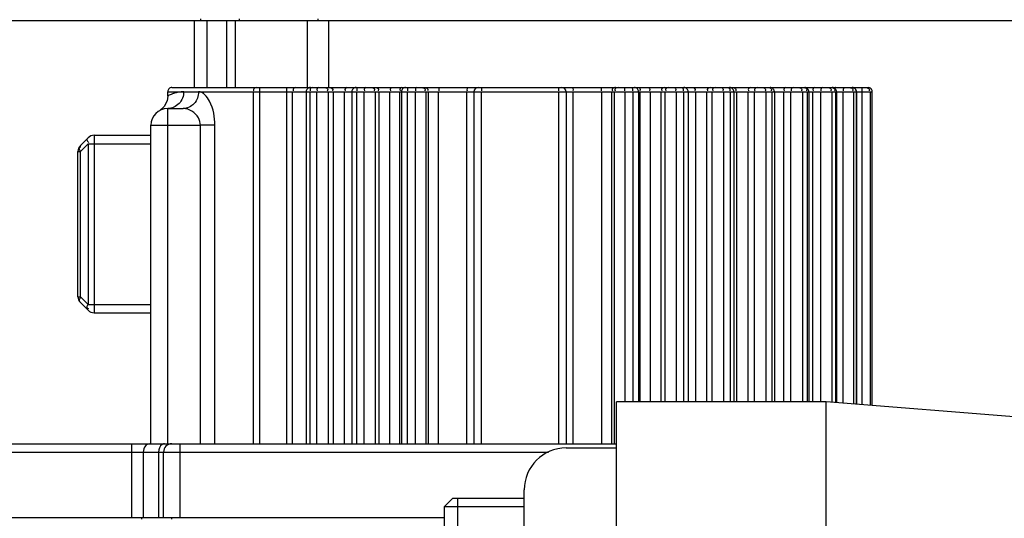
# Model space of a CAD drawing. Header units: millimetres. Extents: x 0 to 11890, y 0 to 8410.
# Tile 55 of 103: x 7196 to 7313, y 2450 to 2510. Entities that reach past the tile are written whole.
import ezdxf

# ---------------------------------------------------------------- set-up
doc = ezdxf.new("R2010")
doc.units = ezdxf.units.MM
doc.header["$LTSCALE"] = 653.95
doc.layers.get('0').update_dxf_attribs({"linetype": 'CONTINUOUS'})
for name, color, linetype in [('304105000049DXF_CONTINUOUS_LINE', 7, 'CONTINUOUS'), ('304304000001DXF_CONTINUOUS_LINE', 7, 'CONTINUOUS'), ('304304000002DXF_CONTINUOUS_LINE', 7, 'CONTINUOUS'), ('304304000003DXF_CONTINUOUS_LINE', 7, 'CONTINUOUS'), ('R50-1TANHUANDXF_CONTINUOUS_LINE', 7, 'CONTINUOUS'), ('运动范围_DXF_DIMENSION', 7, 'CONTINUOUS')]:
    doc.layers.add(name, color=color, linetype=linetype)
doc.styles.get("Standard").update_dxf_attribs({"font": 'txt', "width": 0.7})
doc.dimstyles.new('DIMSTYLE_6', dxfattribs={"dimtxt": 100, "dimasz": 60, "dimexe": 2, "dimexo": 0.2, "dimtad": 1, "dimdsep": 46, "dimtxsty": 'Standard', "dimblk": '_FILLED', "dimblk1": '_FILLED', "dimblk2": '_FILLED', "dimcen": 0.09, "dimclrt": 5, "dimazin": 2, "dimtp": 0.01, "dimtm": 0.01, "dimtfac": 1, "dimtofl": 0, "dimtmove": 0, "dimatfit": 3, "dimldrblk": '_FILLED', "dimfxl": 0, "dimtolj": 1, "dimarcsym": 0})

# ---------------------------------------------------------------- blocks, each defined once
blk = doc.blocks.new('_FILLED')
at = {"color": 0, "linetype": 'ByBlock'}
blk.add_solid([(0, 0), (-1, 0.1167), (-1, -0.1167)], dxfattribs=at)
blk = doc.blocks.new('*D32')
at = {"layer": '运动范围_DXF_DIMENSION', "color": 2, "linetype": 'Continuous', "transparency": 16777216}
for p, q in [((7110.32, 2268.78), (8176.66, 2729.53)), ((7641.5, 2498.29), (7110.32, 2268.78)), ((7641.5, 2498.29), (7641.5, 2498.29))]:
    blk.add_line(p, q, dxfattribs=at)
at = {"layer": '运动范围_DXF_DIMENSION', "color": 2, "linetype": 'Continuous', "transparency": 16777216, "xscale": 60, "yscale": 60, "zscale": 60, "rotation": 203.3686413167}
blk.add_blockref('_FILLED', (7641.5, 2498.29), dxfattribs=at)
blk = doc.blocks.new('*D33')
at = {"layer": '运动范围_DXF_DIMENSION', "color": 2, "linetype": 'Continuous', "transparency": 16777216}
for p, q in [((7110.32, 2268.78), (9496.4, 2841.39)), ((9066.77, 2738.28), (7110.32, 2268.78)), ((9066.77, 2738.28), (9066.77, 2738.28))]:
    blk.add_line(p, q, dxfattribs=at)
at = {"layer": '运动范围_DXF_DIMENSION', "color": 2, "linetype": 'Continuous', "transparency": 16777216, "xscale": 60, "yscale": 60, "zscale": 60, "rotation": 193.4941138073}
blk.add_blockref('_FILLED', (9066.77, 2738.28), dxfattribs=at)

msp = doc.modelspace()

# ---------------------------------------------------------------- linework, layer by layer
at = {"color": 2, "linetype": 'Continuous'}
msp.add_circle((7110.316, 2268.777), 578.65, dxfattribs=at)
at = {"layer": '304105000049DXF_CONTINUOUS_LINE', "color": 7, "linetype": 'Continuous'}
for p, q in [((7260.816, 2458.777), (7266.816, 2458.777)), ((7255.816, 2433.777), (7255.816, 2453.777))]:
    msp.add_line(p, q, dxfattribs=at)
msp.add_arc((7260.816, 2453.777), 5, 90, 180, dxfattribs=at)
at = {"layer": '304304000001DXF_CONTINUOUS_LINE', "color": 7, "linetype": 'Continuous'}
for p, q in [((7151.128, 2509.777), (7359.504, 2509.777)), ((7217.282, 2509.777), (7217.282, 2509.977)), ((7221.878, 2509.777), (7221.878, 2509.977)), ((7231.254, 2509.777), (7231.254, 2509.977))]:
    msp.add_line(p, q, dxfattribs=at)
at = {"layer": '304304000001DXF_CONTINUOUS_LINE', "color": 9, "linetype": 'Continuous'}
for p, q in [((7216.456, 2509.777), (7216.456, 2501.777)), ((7217.985, 2509.777), (7217.985, 2501.777)), ((7220.329, 2509.777), (7220.329, 2501.777)), ((7221.363, 2509.777), (7221.363, 2501.777)), ((7229.972, 2501.777), (7229.972, 2509.777)), ((7232.536, 2501.777), (7232.536, 2509.777))]:
    msp.add_line(p, q, dxfattribs=at)
at = {"layer": '304304000002DXF_CONTINUOUS_LINE', "color": 7, "linetype": 'Continuous'}
for p, q in [((7247.317, 2452.777), (7246.317, 2451.777)), ((7247.316, 2452.777), (7255.816, 2452.777)), ((7246.316, 2435.277), (7246.316, 2451.777)), ((7246.316, 2451.777), (7255.816, 2451.777))]:
    msp.add_line(p, q, dxfattribs=at)
at = {"layer": '304304000002DXF_CONTINUOUS_LINE', "color": 2, "linetype": 'Continuous'}
msp.add_line((7247.916, 2435.277), (7247.916, 2452.777), dxfattribs=at)
at = {"layer": '304304000003DXF_CONTINUOUS_LINE', "color": 7, "linetype": 'Continuous'}
for p, q in [((7213.816, 2501.777), (7235.728, 2501.777)), ((7235.77, 2501.777), (7280.303, 2501.777)), ((7280.32, 2501.777), (7289.257, 2501.777)), ((7289.342, 2501.777), (7296.816, 2501.777)), ((7213.316, 2500.76), (7213.316, 2501.277)), ((7229.83, 2501.277), (7229.83, 2459.277)), ((7235.27, 2501.277), (7235.27, 2459.277)), ((7241.18, 2501.277), (7241.18, 2459.277)), ((7249.816, 2501.277), (7249.816, 2459.277)), ((7260.816, 2501.277), (7260.816, 2459.277)), ((7269.453, 2501.277), (7269.453, 2464.277)), ((7275.362, 2501.277), (7275.362, 2464.277)), ((7280.803, 2501.277), (7280.803, 2464.277)), ((7285.641, 2501.277), (7285.641, 2464.277)), ((7289.757, 2501.277), (7289.757, 2464.277)), ((7293.049, 2501.277), (7293.049, 2464.179)), ((7295.437, 2501.277), (7295.437, 2463.989)), ((7297.288, 2463.841), (7297.288, 2501.445)), ((7212.896, 2499.514), (7212.334, 2499.019)), ((7213.316, 2499.277), (7215.167, 2499.277)), ((7211.316, 2459.277), (7211.316, 2497.277)), ((7203.824, 2495.785), (7202.909, 2494.871)), ((7204.531, 2496.078), (7211.316, 2496.078)), ((7202.616, 2476.821), (7202.616, 2494.164)), ((7203.824, 2475.199), (7202.909, 2476.113)), ((7204.531, 2474.906), (7211.316, 2474.906)), ((7191.316, 2459.277), (7266.816, 2459.277)), ((7212.816, 2450.477), (7212.816, 2458.277)), ((7190.316, 2450.477), (7246.316, 2450.477)), ((7210.231, 2450.277), (7210.231, 2450.477)), ((7213.816, 2450.277), (7213.816, 2450.477))]:
    msp.add_line(p, q, dxfattribs=at)
at = {"layer": '304304000003DXF_CONTINUOUS_LINE', "color": 9, "linetype": 'Continuous'}
for p, q in [((7224.245, 2501.777), (7224.245, 2459.277)), ((7227.506, 2459.277), (7227.506, 2501.777)), ((7296.069, 2501.777), (7296.069, 2463.938)), ((7213.316, 2501.277), (7297.29, 2501.277)), ((7223.487, 2501.277), (7223.487, 2459.277)), ((7228.201, 2459.277), (7228.201, 2501.277)), ((7230.242, 2501.277), (7230.242, 2459.277)), ((7231.051, 2501.277), (7231.051, 2459.277)), ((7232.448, 2501.277), (7232.448, 2459.277)), ((7233.064, 2459.277), (7233.064, 2501.277)), ((7234.41, 2459.277), (7234.41, 2501.277)), ((7235.816, 2501.277), (7235.816, 2459.277)), ((7236.707, 2501.277), (7236.707, 2459.277)), ((7238.052, 2501.277), (7238.052, 2459.277)), ((7238.529, 2459.277), (7238.529, 2501.277)), ((7239.817, 2459.277), (7239.817, 2501.277)), ((7240.97, 2501.277), (7240.97, 2459.277)), ((7241.871, 2501.277), (7241.871, 2459.277)), ((7242.822, 2501.277), (7242.822, 2459.277)), ((7244.082, 2501.277), (7244.082, 2459.277)), ((7244.406, 2459.277), (7244.406, 2501.277)), ((7245.607, 2459.277), (7245.607, 2501.277)), ((7248.979, 2459.277), (7248.979, 2501.277)), ((7250.707, 2501.277), (7250.707, 2459.277)), ((7259.926, 2501.277), (7259.926, 2459.277)), ((7261.654, 2459.277), (7261.654, 2501.277)), ((7265.026, 2501.277), (7265.026, 2459.277)), ((7266.226, 2501.277), (7266.226, 2459.277)), ((7266.551, 2501.277), (7266.551, 2459.277)), ((7267.811, 2501.277), (7267.811, 2464.277)), ((7268.762, 2501.277), (7268.762, 2464.277)), ((7269.663, 2464.277), (7269.663, 2501.277)), ((7270.816, 2501.277), (7270.816, 2464.277)), ((7272.104, 2501.277), (7272.104, 2464.277)), ((7272.58, 2501.277), (7272.58, 2464.277)), ((7273.925, 2501.277), (7273.925, 2464.277)), ((7274.816, 2501.277), (7274.816, 2464.277)), ((7276.223, 2501.277), (7276.223, 2464.277)), ((7277.568, 2501.277), (7277.568, 2464.277)), ((7278.185, 2501.277), (7278.185, 2464.277)), ((7279.582, 2501.277), (7279.582, 2464.277)), ((7280.391, 2501.277), (7280.391, 2464.277)), ((7281.116, 2501.277), (7281.116, 2464.277)), ((7282.485, 2501.277), (7282.485, 2464.277)), ((7283.227, 2501.277), (7283.227, 2464.277)), ((7284.641, 2501.277), (7284.641, 2464.277)), ((7285.348, 2501.277), (7285.348, 2464.277)), ((7286.732, 2501.277), (7286.732, 2464.277)), ((7287.581, 2501.277), (7287.581, 2464.277)), ((7288.978, 2501.277), (7288.978, 2464.277)), ((7289.566, 2501.277), (7289.566, 2464.277)), ((7290.206, 2501.277), (7290.206, 2464.277)), ((7291.141, 2501.277), (7291.141, 2464.277)), ((7292.486, 2501.277), (7292.486, 2464.224)), ((7292.94, 2501.277), (7292.94, 2464.188)), ((7293.819, 2501.277), (7293.819, 2464.118)), ((7295.079, 2501.277), (7295.079, 2464.017)), ((7295.388, 2501.277), (7295.388, 2463.993)), ((7297.063, 2501.277), (7297.063, 2463.859)), ((7213.316, 2459.277), (7213.316, 2499.277)), ((7211.316, 2497.277), (7213.316, 2497.277)), ((7213.316, 2497.277), (7217.211, 2497.277)), ((7217.211, 2459.277), (7217.211, 2497.277)), ((7218.943, 2497.277), (7217.211, 2497.277)), ((7218.943, 2459.277), (7218.943, 2497.277)), ((7204.531, 2496.078), (7204.531, 2474.906)), ((7203.824, 2495.078), (7202.909, 2494.164)), ((7203.824, 2495.078), (7203.824, 2475.906)), ((7203.824, 2495.078), (7211.316, 2495.078)), ((7202.616, 2494.164), (7202.909, 2494.164)), ((7202.909, 2476.821), (7202.909, 2494.164)), ((7202.616, 2476.821), (7202.909, 2476.821)), ((7203.824, 2475.906), (7202.909, 2476.821)), ((7203.824, 2475.906), (7211.316, 2475.906)), ((7208.988, 2459.277), (7208.988, 2450.477)), ((7214.816, 2450.477), (7214.816, 2459.277)), ((7190.316, 2458.277), (7258.727, 2458.277)), ((7210.402, 2458.277), (7210.402, 2450.477)), ((7212.231, 2458.277), (7212.231, 2450.477))]:
    msp.add_line(p, q, dxfattribs=at)
at = {"layer": '304304000003DXF_CONTINUOUS_LINE', "color": 7, "linetype": 'Continuous'}
msp.add_lwpolyline([(7213.316, 2500.741), (7213.236, 2500.181), (7212.896, 2499.514)], dxfattribs=at)
for centre, radius, start, end in [((7213.816, 2501.277), 0.5, 89.99994, 180), ((7230.33, 2501.277), 0.5, 89.99973, 180), ((7235.77, 2501.277), 0.5, 89.99986, 180), ((7241.68, 2501.277), 0.5, 89.99995, 180), ((7250.316, 2501.277), 0.5, 90, 180), ((7260.316, 2501.277), 0.5, 0, 90), ((7268.953, 2501.277), 0.5, 0, 90.0009), ((7274.862, 2501.277), 0.5, 0, 90.00068), ((7280.303, 2501.277), 0.5, 0, 90.0006), ((7285.141, 2501.277), 0.5, 0, 90.00051), ((7289.257, 2501.277), 0.5, 0, 90.00027), ((7292.549, 2501.277), 0.5, 0, 90.00014), ((7294.937, 2501.277), 0.5, 0, 90.00005), ((7296.816, 2501.277), 0.5, 19.55938, 90), ((7213.316, 2497.277), 2, 90, 180), ((7204.531, 2495.078), 1, 90, 135), ((7203.616, 2494.164), 1, 135, 180), ((7203.616, 2476.821), 1, 180, 225), ((7204.531, 2475.906), 1, 225, 270), ((7213.816, 2458.277), 1, 90, 180)]:
    msp.add_arc(centre, radius, start, end, dxfattribs=at)
at = {"layer": '304304000003DXF_CONTINUOUS_LINE', "color": 9, "linetype": 'Continuous'}
for centre, radius, start, end in [((7215.226, 2497.622), 3.655, 90.00224, 109.2304), ((7280.625, 2501.589), 0.457, 332.5109, 335.42656), ((7203.584, 2476.034), 0.931, 131.36114, 135.39958)]:
    msp.add_arc(centre, radius, start, end, dxfattribs=at)
for points, knots in [([(7223.866, 2501.777), (7223.793, 2501.777), (7223.644, 2501.74), (7223.538, 2501.601), (7223.538, 2501.527)], [0, 0, 0, 0, 0.4995794, 1, 1, 1, 1]), ([(7223.538, 2501.527), (7223.538, 2501.503), (7223.547, 2501.451), (7223.57, 2501.403), (7223.585, 2501.378)], [0, 0, 0, 0, 0.4506551, 1, 1, 1, 1]), ([(7228.549, 2501.777), (7228.462, 2501.777), (7228.251, 2501.711), (7228.243, 2501.466), (7228.291, 2501.378)], [0, 0, 0, 0, 0.4629465, 1, 1, 1, 1]), ([(7230.536, 2501.777), (7230.477, 2501.777), (7230.347, 2501.727), (7230.281, 2501.597), (7230.281, 2501.527)], [0, 0, 0, 0, 0.4573815, 1, 1, 1, 1]), ([(7230.281, 2501.527), (7230.281, 2501.504), (7230.288, 2501.452), (7230.306, 2501.404), (7230.318, 2501.378)], [0, 0, 0, 0, 0.4582161, 1, 1, 1, 1]), ([(7231.345, 2501.777), (7231.27, 2501.777), (7231.081, 2501.689), (7231.085, 2501.469), (7231.127, 2501.378)], [0, 0, 0, 0, 0.4287527, 1, 1, 1, 1]), ([(7232.043, 2501.777), (7232.121, 2501.777), (7232.275, 2501.743), (7232.394, 2501.602), (7232.394, 2501.527)], [0, 0, 0, 0, 0.509897, 1, 1, 1, 1]), ([(7232.394, 2501.527), (7232.394, 2501.503), (7232.384, 2501.45), (7232.359, 2501.403), (7232.343, 2501.378)], [0, 0, 0, 0, 0.448149, 1, 1, 1, 1]), ([(7232.66, 2501.777), (7232.758, 2501.777), (7232.991, 2501.732), (7233.014, 2501.463), (7232.96, 2501.378)], [0, 0, 0, 0, 0.4956057, 1, 1, 1, 1]), ([(7234.678, 2501.777), (7234.608, 2501.777), (7234.431, 2501.678), (7234.44, 2501.47), (7234.479, 2501.378)], [0, 0, 0, 0, 0.4111347, 1, 1, 1, 1]), ([(7235.728, 2501.777), (7235.721, 2501.777), (7235.705, 2501.776), (7235.69, 2501.773), (7235.683, 2501.77)], [0, 0, 0, 0, 0.4790315, 1, 1, 1, 1]), ([(7236.043, 2501.777), (7235.996, 2501.777), (7235.885, 2501.713), (7235.847, 2501.594), (7235.847, 2501.527)], [0, 0, 0, 0, 0.413778, 1, 1, 1, 1]), ([(7235.847, 2501.527), (7235.847, 2501.504), (7235.852, 2501.453), (7235.866, 2501.404), (7235.875, 2501.378)], [0, 0, 0, 0, 0.4631476, 1, 1, 1, 1]), ([(7236.934, 2501.777), (7236.873, 2501.777), (7236.717, 2501.66), (7236.732, 2501.472), (7236.766, 2501.378)], [0, 0, 0, 0, 0.3817373, 1, 1, 1, 1]), ([(7237.607, 2501.777), (7237.714, 2501.777), (7237.961, 2501.747), (7237.995, 2501.46), (7237.938, 2501.378)], [0, 0, 0, 0, 0.5170402, 1, 1, 1, 1]), ([(7238.083, 2501.777), (7238.19, 2501.777), (7238.437, 2501.747), (7238.471, 2501.46), (7238.414, 2501.378)], [0, 0, 0, 0, 0.5170402, 1, 1, 1, 1]), ([(7240.016, 2501.777), (7239.96, 2501.777), (7239.82, 2501.647), (7239.839, 2501.474), (7239.868, 2501.378)], [0, 0, 0, 0, 0.3606471, 1, 1, 1, 1]), ([(7241.154, 2501.777), (7241.1, 2501.777), (7240.971, 2501.639), (7240.99, 2501.474), (7241.018, 2501.378)], [0, 0, 0, 0, 0.3494586, 1, 1, 1, 1]), ([(7242.026, 2501.777), (7241.99, 2501.777), (7241.906, 2501.692), (7241.892, 2501.592), (7241.892, 2501.527)], [0, 0, 0, 0, 0.3550393, 1, 1, 1, 1]), ([(7241.892, 2501.527), (7241.892, 2501.504), (7241.895, 2501.454), (7241.905, 2501.404), (7241.911, 2501.378)], [0, 0, 0, 0, 0.467256, 1, 1, 1, 1]), ([(7242.977, 2501.777), (7242.928, 2501.777), (7242.819, 2501.624), (7242.838, 2501.475), (7242.862, 2501.378)], [0, 0, 0, 0, 0.3271392, 1, 1, 1, 1]), ([(7243.931, 2501.777), (7243.971, 2501.777), (7244.054, 2501.767), (7244.135, 2501.742), (7244.175, 2501.725)], [0, 0, 0, 0, 0.4798346, 1, 1, 1, 1]), ([(7244.019, 2501.527), (7244.019, 2501.503), (7244.006, 2501.449), (7243.978, 2501.403), (7243.96, 2501.378)], [0, 0, 0, 0, 0.4407632, 1, 1, 1, 1]), ([(7244.175, 2501.725), (7244.237, 2501.697), (7244.379, 2501.608), (7244.327, 2501.437), (7244.284, 2501.378)], [0, 0, 0, 0, 0.4822125, 1, 1, 1, 1]), ([(7245.731, 2501.777), (7245.687, 2501.777), (7245.604, 2501.608), (7245.619, 2501.476), (7245.639, 2501.378)], [0, 0, 0, 0, 0.3049257, 1, 1, 1, 1]), ([(7249.06, 2501.777), (7249.022, 2501.777), (7248.985, 2501.585), (7248.987, 2501.477), (7249, 2501.378)], [0, 0, 0, 0, 0.2763083, 1, 1, 1, 1]), ([(7250.762, 2501.777), (7250.738, 2501.777), (7250.724, 2501.653), (7250.714, 2501.59), (7250.714, 2501.527)], [0, 0, 0, 0, 0.2699102, 1, 1, 1, 1]), ([(7250.714, 2501.527), (7250.714, 2501.504), (7250.715, 2501.454), (7250.719, 2501.405), (7250.721, 2501.378)], [0, 0, 0, 0, 0.4704781, 1, 1, 1, 1]), ([(7259.871, 2501.777), (7259.894, 2501.777), (7259.909, 2501.653), (7259.919, 2501.59), (7259.919, 2501.527)], [0, 0, 0, 0, 0.2699102, 1, 1, 1, 1]), ([(7259.919, 2501.527), (7259.919, 2501.504), (7259.918, 2501.454), (7259.914, 2501.405), (7259.912, 2501.378)], [0, 0, 0, 0, 0.4704781, 1, 1, 1, 1]), ([(7261.573, 2501.777), (7261.611, 2501.777), (7261.648, 2501.585), (7261.646, 2501.477), (7261.633, 2501.378)], [0, 0, 0, 0, 0.276308, 1, 1, 1, 1]), ([(7264.902, 2501.777), (7264.946, 2501.777), (7265.029, 2501.608), (7265.013, 2501.476), (7264.994, 2501.378)], [0, 0, 0, 0, 0.3049258, 1, 1, 1, 1]), ([(7266.458, 2501.725), (7266.396, 2501.697), (7266.254, 2501.608), (7266.305, 2501.437), (7266.349, 2501.378)], [0, 0, 0, 0, 0.4822122, 1, 1, 1, 1]), ([(7266.702, 2501.777), (7266.662, 2501.777), (7266.578, 2501.767), (7266.498, 2501.742), (7266.458, 2501.725)], [0, 0, 0, 0, 0.4798346, 1, 1, 1, 1]), ([(7266.614, 2501.527), (7266.614, 2501.503), (7266.626, 2501.449), (7266.655, 2501.403), (7266.673, 2501.378)], [0, 0, 0, 0, 0.4407632, 1, 1, 1, 1]), ([(7267.656, 2501.777), (7267.705, 2501.777), (7267.813, 2501.624), (7267.794, 2501.475), (7267.771, 2501.378)], [0, 0, 0, 0, 0.3271392, 1, 1, 1, 1]), ([(7268.607, 2501.777), (7268.643, 2501.777), (7268.726, 2501.692), (7268.741, 2501.592), (7268.741, 2501.527)], [0, 0, 0, 0, 0.3550393, 1, 1, 1, 1]), ([(7268.741, 2501.527), (7268.741, 2501.504), (7268.738, 2501.454), (7268.728, 2501.404), (7268.722, 2501.378)], [0, 0, 0, 0, 0.467256, 1, 1, 1, 1]), ([(7269.479, 2501.777), (7269.532, 2501.777), (7269.662, 2501.639), (7269.643, 2501.474), (7269.615, 2501.378)], [0, 0, 0, 0, 0.3494585, 1, 1, 1, 1]), ([(7270.617, 2501.777), (7270.673, 2501.777), (7270.812, 2501.647), (7270.794, 2501.474), (7270.764, 2501.378)], [0, 0, 0, 0, 0.3606472, 1, 1, 1, 1]), ([(7272.55, 2501.777), (7272.442, 2501.777), (7272.196, 2501.747), (7272.161, 2501.46), (7272.219, 2501.378)], [0, 0, 0, 0, 0.5170402, 1, 1, 1, 1]), ([(7273.026, 2501.777), (7272.919, 2501.777), (7272.672, 2501.747), (7272.638, 2501.46), (7272.695, 2501.378)], [0, 0, 0, 0, 0.5170402, 1, 1, 1, 1]), ([(7273.698, 2501.777), (7273.76, 2501.777), (7273.916, 2501.66), (7273.9, 2501.472), (7273.867, 2501.378)], [0, 0, 0, 0, 0.3817373, 1, 1, 1, 1]), ([(7274.589, 2501.777), (7274.636, 2501.777), (7274.748, 2501.713), (7274.786, 2501.594), (7274.786, 2501.527)], [0, 0, 0, 0, 0.413778, 1, 1, 1, 1]), ([(7274.786, 2501.527), (7274.786, 2501.504), (7274.781, 2501.453), (7274.767, 2501.404), (7274.758, 2501.378)], [0, 0, 0, 0, 0.4631476, 1, 1, 1, 1]), ([(7274.905, 2501.777), (7274.912, 2501.777), (7274.927, 2501.776), (7274.942, 2501.773), (7274.95, 2501.77)], [0, 0, 0, 0, 0.4790303, 1, 1, 1, 1]), ([(7275.955, 2501.777), (7276.025, 2501.777), (7276.202, 2501.678), (7276.193, 2501.47), (7276.154, 2501.378)], [0, 0, 0, 0, 0.4111348, 1, 1, 1, 1]), ([(7277.973, 2501.777), (7277.875, 2501.777), (7277.642, 2501.732), (7277.619, 2501.463), (7277.673, 2501.378)], [0, 0, 0, 0, 0.4956056, 1, 1, 1, 1]), ([(7278.59, 2501.777), (7278.491, 2501.777), (7278.259, 2501.732), (7278.236, 2501.463), (7278.289, 2501.378)], [0, 0, 0, 0, 0.4956056, 1, 1, 1, 1]), ([(7279.288, 2501.777), (7279.363, 2501.777), (7279.552, 2501.689), (7279.548, 2501.469), (7279.506, 2501.378)], [0, 0, 0, 0, 0.4287527, 1, 1, 1, 1]), ([(7280.097, 2501.777), (7280.156, 2501.777), (7280.285, 2501.727), (7280.352, 2501.597), (7280.352, 2501.527)], [0, 0, 0, 0, 0.4573815, 1, 1, 1, 1]), ([(7280.352, 2501.527), (7280.352, 2501.504), (7280.345, 2501.452), (7280.327, 2501.404), (7280.315, 2501.378)], [0, 0, 0, 0, 0.4582161, 1, 1, 1, 1]), ([(7280.785, 2501.777), (7280.866, 2501.777), (7281.06, 2501.71), (7281.081, 2501.486), (7281.041, 2501.399)], [0, 0, 0, 0, 0.4579279, 1, 1, 1, 1]), ([(7282.838, 2501.777), (7282.712, 2501.777), (7282.477, 2501.628), (7282.547, 2501.431), (7282.576, 2501.378)], [0, 0, 0, 0, 0.6782184, 1, 1, 1, 1]), ([(7283.58, 2501.777), (7283.454, 2501.777), (7283.219, 2501.628), (7283.289, 2501.431), (7283.318, 2501.378)], [0, 0, 0, 0, 0.6782184, 1, 1, 1, 1]), ([(7284.287, 2501.777), (7284.356, 2501.777), (7284.5, 2501.737), (7284.594, 2501.599), (7284.594, 2501.527)], [0, 0, 0, 0, 0.4883437, 1, 1, 1, 1]), ([(7284.594, 2501.527), (7284.594, 2501.504), (7284.585, 2501.451), (7284.564, 2501.403), (7284.55, 2501.378)], [0, 0, 0, 0, 0.4530423, 1, 1, 1, 1]), ([(7284.994, 2501.777), (7285.063, 2501.777), (7285.207, 2501.737), (7285.301, 2501.599), (7285.301, 2501.527)], [0, 0, 0, 0, 0.4883437, 1, 1, 1, 1]), ([(7285.301, 2501.527), (7285.301, 2501.504), (7285.292, 2501.451), (7285.271, 2501.403), (7285.257, 2501.378)], [0, 0, 0, 0, 0.4530423, 1, 1, 1, 1]), ([(7287.026, 2501.777), (7286.951, 2501.777), (7286.762, 2501.689), (7286.766, 2501.469), (7286.808, 2501.378)], [0, 0, 0, 0, 0.4287527, 1, 1, 1, 1]), ([(7287.875, 2501.777), (7287.8, 2501.777), (7287.611, 2501.689), (7287.615, 2501.469), (7287.657, 2501.378)], [0, 0, 0, 0, 0.4287527, 1, 1, 1, 1]), ([(7288.573, 2501.777), (7288.651, 2501.777), (7288.805, 2501.743), (7288.924, 2501.602), (7288.924, 2501.527)], [0, 0, 0, 0, 0.509897, 1, 1, 1, 1]), ([(7288.924, 2501.527), (7288.924, 2501.503), (7288.914, 2501.45), (7288.889, 2501.403), (7288.874, 2501.378)], [0, 0, 0, 0, 0.448149, 1, 1, 1, 1]), ([(7289.161, 2501.777), (7289.195, 2501.777), (7289.267, 2501.767), (7289.335, 2501.742), (7289.368, 2501.725)], [0, 0, 0, 0, 0.4761516, 1, 1, 1, 1]), ([(7289.368, 2501.725), (7289.407, 2501.705), (7289.478, 2501.655), (7289.511, 2501.569), (7289.511, 2501.527)], [0, 0, 0, 0, 0.5097825, 1, 1, 1, 1]), ([(7289.511, 2501.527), (7289.511, 2501.503), (7289.502, 2501.45), (7289.477, 2501.403), (7289.461, 2501.378)], [0, 0, 0, 0, 0.448149, 1, 1, 1, 1]), ([(7290.433, 2501.777), (7290.371, 2501.777), (7290.216, 2501.66), (7290.231, 2501.472), (7290.265, 2501.378)], [0, 0, 0, 0, 0.3817373, 1, 1, 1, 1]), ([(7291.368, 2501.777), (7291.306, 2501.777), (7291.151, 2501.66), (7291.166, 2501.472), (7291.199, 2501.378)], [0, 0, 0, 0, 0.3817373, 1, 1, 1, 1]), ([(7292.04, 2501.777), (7292.126, 2501.777), (7292.287, 2501.747), (7292.426, 2501.605), (7292.426, 2501.527)], [0, 0, 0, 0, 0.5245399, 1, 1, 1, 1]), ([(7292.426, 2501.527), (7292.426, 2501.503), (7292.415, 2501.45), (7292.388, 2501.403), (7292.371, 2501.378)], [0, 0, 0, 0, 0.4439546, 1, 1, 1, 1]), ([(7292.494, 2501.777), (7292.58, 2501.777), (7292.741, 2501.747), (7292.88, 2501.605), (7292.88, 2501.527)], [0, 0, 0, 0, 0.5245399, 1, 1, 1, 1]), ([(7292.88, 2501.527), (7292.88, 2501.503), (7292.869, 2501.45), (7292.842, 2501.403), (7292.825, 2501.378)], [0, 0, 0, 0, 0.4439546, 1, 1, 1, 1]), ([(7292.975, 2501.777), (7292.954, 2501.777), (7292.905, 2501.746), (7292.878, 2501.699), (7292.866, 2501.67)], [0, 0, 0, 0, 0.3943671, 1, 1, 1, 1]), ([(7293.973, 2501.777), (7293.925, 2501.777), (7293.816, 2501.624), (7293.835, 2501.475), (7293.859, 2501.378)], [0, 0, 0, 0, 0.3271392, 1, 1, 1, 1]), ([(7294.912, 2501.777), (7294.952, 2501.777), (7295.036, 2501.767), (7295.116, 2501.742), (7295.156, 2501.725)], [0, 0, 0, 0, 0.4798346, 1, 1, 1, 1]), ([(7295.015, 2501.527), (7295.015, 2501.503), (7295.003, 2501.449), (7294.974, 2501.403), (7294.956, 2501.378)], [0, 0, 0, 0, 0.4407632, 1, 1, 1, 1]), ([(7295.156, 2501.725), (7295.218, 2501.697), (7295.36, 2501.608), (7295.309, 2501.437), (7295.265, 2501.378)], [0, 0, 0, 0, 0.4822122, 1, 1, 1, 1]), ([(7296.996, 2501.527), (7296.996, 2501.503), (7296.983, 2501.449), (7296.953, 2501.402), (7296.935, 2501.378)], [0, 0, 0, 0, 0.4384313, 1, 1, 1, 1]), ([(7214.022, 2501.073), (7213.918, 2501.037), (7213.683, 2500.931), (7213.425, 2500.845), (7213.316, 2500.742)], [0, 0, 0, 0, 0.4246143, 1, 1, 1, 1]), ([(7216.992, 2501.277), (7216.992, 2500.773), (7216.643, 2499.749), (7215.639, 2499.277), (7215.167, 2499.277)], [0, 0, 0, 0, 0.5161599, 1, 1, 1, 1]), ([(7218.943, 2497.277), (7218.944, 2498.256), (7218.732, 2499.737), (7217.569, 2501.277), (7216.992, 2501.277)], [0, 0, 0, 0, 0.6289491, 1, 1, 1, 1]), ([(7217.211, 2497.277), (7217.211, 2497.584), (7216.938, 2498.596), (7215.874, 2499.277), (7215.167, 2499.277)], [0, 0, 0, 0, 0.3024474, 1, 1, 1, 1]), ([(7203.824, 2495.785), (7203.761, 2495.723), (7203.601, 2495.517), (7203.789, 2495.294), (7203.893, 2495.209)], [0, 0, 0, 0, 0.3958442, 1, 1, 1, 1]), ([(7202.794, 2494.448), (7202.776, 2494.515), (7202.733, 2494.681), (7202.906, 2494.731), (7202.969, 2494.724)], [0, 0, 0, 0, 0.5217824, 1, 1, 1, 1]), ([(7202.909, 2494.164), (7202.886, 2494.21), (7202.843, 2494.303), (7202.808, 2494.399), (7202.794, 2494.448)], [0, 0, 0, 0, 0.5042879, 1, 1, 1, 1]), ([(7202.909, 2476.113), (7202.813, 2476.21), (7202.725, 2476.467), (7202.87, 2476.636), (7202.921, 2476.688)], [0, 0, 0, 0, 0.651049, 1, 1, 1, 1]), ([(7203.824, 2475.906), (7203.766, 2475.791), (7203.569, 2475.587), (7203.812, 2475.386), (7203.893, 2475.401)], [0, 0, 0, 0, 0.6073295, 1, 1, 1, 1]), ([(7211.109, 2459.277), (7210.809, 2459.277), (7210.445, 2458.82), (7210.402, 2458.405), (7210.402, 2458.277)], [0, 0, 0, 0, 0.70154, 1, 1, 1, 1]), ([(7212.938, 2459.277), (7212.892, 2459.277), (7212.797, 2459.263), (7212.709, 2459.224), (7212.668, 2459.199)], [0, 0, 0, 0, 0.4871005, 1, 1, 1, 1])]:
    msp.add_open_spline(points, degree=3, knots=knots, dxfattribs=at)
for points in [[(7243.607, 2501.777), (7243.767, 2501.777), (7244.019, 2501.688), (7244.019, 2501.527)], [(7267.026, 2501.777), (7266.866, 2501.777), (7266.614, 2501.688), (7266.614, 2501.527)], [(7294.603, 2501.777), (7294.764, 2501.777), (7295.015, 2501.688), (7295.015, 2501.527)], [(7296.566, 2501.777), (7296.732, 2501.777), (7296.996, 2501.693), (7296.996, 2501.527)], [(7215.225, 2501.277), (7215.225, 2500.77), (7215.016, 2500.23), (7214.666, 2499.863)], [(7214.666, 2499.863), (7214.328, 2499.508), (7213.807, 2499.277), (7213.316, 2499.277)], [(7212.668, 2459.199), (7212.374, 2459.028), (7212.231, 2458.617), (7212.231, 2458.277)]]:
    msp.add_open_spline(points, degree=3, dxfattribs=at)
at = {"layer": 'R50-1TANHUANDXF_CONTINUOUS_LINE', "color": 7, "linetype": 'Continuous'}
for p, q in [((7291.816, 2464.277), (7266.816, 2464.277)), ((7266.816, 2424.282), (7266.816, 2464.273))]:
    msp.add_line(p, q, dxfattribs=at)
at = {"layer": 'R50-1TANHUANDXF_CONTINUOUS_LINE', "color": 9, "linetype": 'Continuous'}
msp.add_line((7291.816, 2424.277), (7291.816, 2464.277), dxfattribs=at)
at = {"layer": 'R50-1TANHUANDXF_CONTINUOUS_LINE', "color": 7, "linetype": 'Continuous'}
msp.add_lwpolyline([(7409.129, 2348.777), (7408.13, 2363.333), (7402.2, 2388.656), (7392.315, 2410.706), (7378.617, 2429.394), (7361.174, 2444.511), (7340.179, 2455.67), (7315.689, 2462.375), (7291.816, 2464.277)], dxfattribs=at)

# ---------------------------------------------------------------- dimensions: what is measured, and where the dimension line sits
at = {"layer": '运动范围_DXF_DIMENSION', "color": 2, "linetype": 'Continuous'}
for mpoint, picture, middle in [((9066.769, 2738.284), '*D33', (9150.228, 2784.022)), ((7641.502, 2498.294), '*D32', (7716.939, 2558.123))]:
    dim = msp.add_radius_dim(center=(7110.316, 2268.777), mpoint=mpoint, text='R<>', dimstyle='DIMSTYLE_6', override={"dimpost": '<>'}, dxfattribs=at)
    dim.commit()
    dim.dimension.update_dxf_attribs({"geometry": picture, "text_midpoint": middle, "dimtype": 164})

doc.saveas('drawing.dxf')
